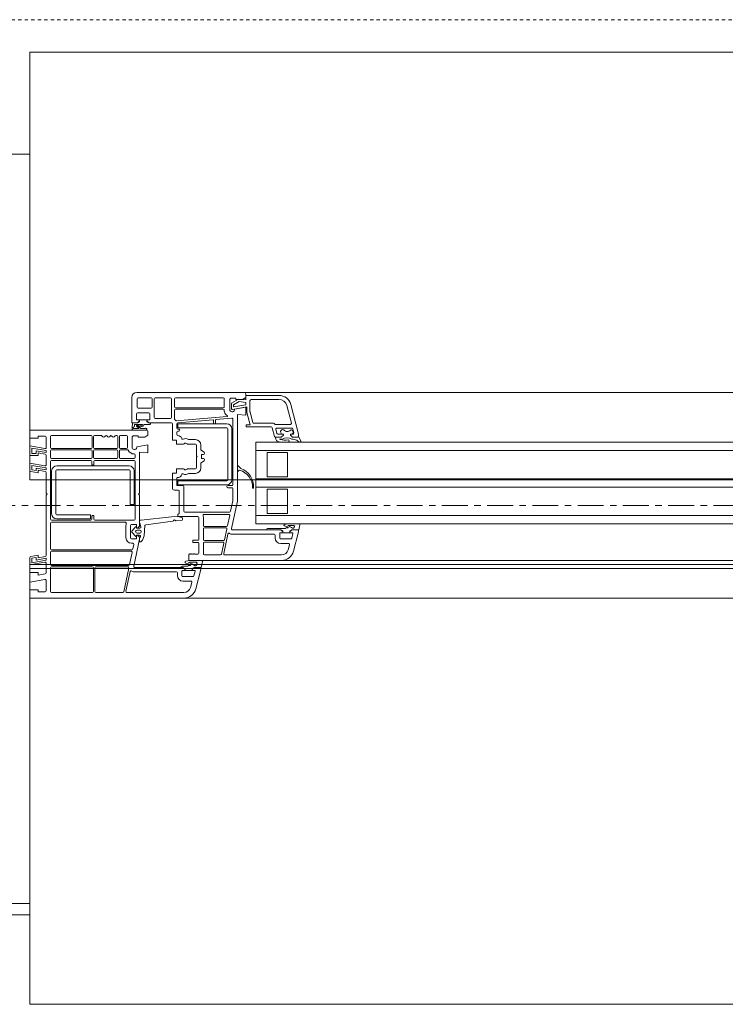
# Model space of a CAD drawing. Header units: millimetres. Extents: x -37728 to 44100, y 631619 to 691915.
# Tile 41 of 204: x -27036 to -26690, y 655036 to 655520. Entities that reach past the tile are written whole.
import ezdxf

# ---------------------------------------------------------------- set-up
doc = ezdxf.new("R2010")
doc.units = ezdxf.units.MM
doc.linetypes.add('__FK_przerywana', pattern=[0.32004, 0.16002, -0.16002])
doc.linetypes.add('Linia siatki', pattern=[2.2225, 1.27, -0.3175, 0.3175, -0.3175])
doc.layers.add('_XREF', color=7, linetype='Continuous')
for name, color, linetype, lineweight in [('A-DETL-GENF', 252, 'Continuous', 5), ('A-DETL-MBND', 252, 'Continuous', 5), ('A-FLOR', 252, 'Continuous', 5), ('A-GENM', 252, 'Continuous', 5), ('A-GLAZ', 252, 'Continuous', 5), ('A-WALL', 252, 'Continuous', 35), ('S-GRID', 252, 'Continuous', 5)]:
    doc.layers.add(name, color=color, linetype=linetype, lineweight=lineweight)

# ---------------------------------------------------------------- blocks, each defined once
blk = doc.blocks.new('Windows_S9000-Double-Vent-Window-with-Sashbars - O3 Windows_S9000-Double-Vent-Window-with-Sashbars 2-V10-__-00_00 Przyziemie PB')
at = {"layer": 'A-DETL-GENF', "color": 252}
for p, q in [((-64, 6.45), (-64, 5.2)), ((-58.5, 6.7), (-63.75, 6.7)), ((-63.73, 5.97), (-63.73, 6.38)), ((-63.68, 6.43), (-63.04, 6.43)), ((-62.99, 6.38), (-62.99, 5.97)), ((-62.89, 6.38), (-62.89, 5.47)), ((-62.09, 6.43), (-62.84, 6.43)), ((-62.04, 5.47), (-62.04, 6.38)), ((-61.89, 6.38), (-61.89, 5.99)), ((-59.5, 6.43), (-61.84, 6.43)), ((-59.45, 5.99), (-59.45, 6.38)), ((-59.18, 6.37), (-59.13, 6.42)), ((-59.18, 5.811), (-59.18, 6.37)), ((-59.13, 6.42), (-58.88, 6.42)), ((-59.1, 6.165), (-58.75, 6.368)), ((-58.88, 6.42), (-58.88, 6.35)), ((-58.88, 6.35), (-58.55, 6.35)), ((-58.75, 6.368), (-58.392, 6.33)), ((-58.55, 6.35), (-58.4, 6.45)), ((-58.4, 6.45), (-58.4, 6.6)), ((-58.392, 6.33), (-58.4, 6.55)), ((-58.4, 6.55), (-56.769, 6.55)), ((-58.19, 5.76), (-58.19, 6.29)), ((-58.13, 6.35), (-56.769, 6.35)), ((-63.04, 5.92), (-63.68, 5.92)), ((-61.89, 5.82), (-61.89, 5.391)), ((-61.84, 5.94), (-59.5, 5.94)), ((-59.5, 5.87), (-61.84, 5.87)), ((-59.45, 5.761), (-59.45, 5.82)), ((-59.1, 5.911), (-59.1, 6.165)), ((-58.35, 5.984), (-59.041, 5.862)), ((-58.723, 6.244), (-59, 6.085)), ((-59, 6.085), (-59, 6.012)), ((-58.977, 5.993), (-58.4, 6.094)), ((-58.4, 5.97), (-58.945, 5.874)), ((-58.4, 6.21), (-58.723, 6.244)), ((-58.4, 6.094), (-58.4, 6.21)), ((-58.4, 5.575), (-58.4, 5.97)), ((-58.35, 5.739), (-58.35, 5.984)), ((-56.383, 6.054), (-56.152, 5.193)), ((-56.19, 6.105), (-55.8, 4.652)), ((-63.76, 5.35), (-63.76, 5.65)), ((-63.61, 5.35), (-63.76, 5.35)), ((-63.71, 5.7), (-63.16, 5.7)), ((-63.61, 5.3), (-63.61, 5.35)), ((-63.61, 5.26), (-63.61, 5.349)), ((-63.61, 5.349), (-63.26, 5.349)), ((-63.11, 5.35), (-63.26, 5.35)), ((-63.26, 5.35), (-63.26, 5.3)), ((-63.26, 5.349), (-63.26, 5.26)), ((-63.11, 5.65), (-63.11, 5.35)), ((-62.84, 5.42), (-62.09, 5.42)), ((-61.792, 5.295), (-59.306, 5.513)), ((-60.002, 5.351), (-61.734, 5.2)), ((-59.98, 5.182), (-59.98, 5.331)), ((-59.88, 5.344), (-59.88, 5.182)), ((-59.084, 5.432), (-59.862, 5.364)), ((-59.03, 2.17), (-59.03, 5.382)), ((-58.81, 1.35), (-58.81, 5.611)), ((-58.81, 5.611), (-58.4, 5.575)), ((-58.182, 5.1), (-58.347, 5.713)), ((-58.048, 5.217), (-58.187, 5.734)), ((-63.3, 4.85), (-69, 4.85)), ((-69, 4.85), (-69, 4.45)), ((-64, 5.2), (-63.71, 5.2)), ((-63.974, 4.954), (-63.955, 5.2)), ((-63.955, 5.2), (-63.71, 5.2)), ((-63.296, 4.85), (-63.92, 4.85)), ((-63.887, 4.92), (-63.659, 4.92)), ((-63.858, 5.13), (-63.866, 5.033)), ((-63.497, 5.13), (-63.858, 5.13)), ((-63.653, 4.938), (-63.749, 5.018)), ((-63.71, 5.2), (-63.61, 5.3)), ((-63.71, 5.2), (-63.638, 5.251)), ((-63.71, 5.106), (-63.5, 5.08)), ((-63.682, 5.039), (-63.544, 4.925)), ((-63.515, 5.022), (-63.663, 5.04)), ((-63.544, 4.925), (-63.337, 4.92)), ((-63.115, 5.13), (-63.375, 5.13)), ((-63.26, 5.3), (-63.16, 5.2)), ((-63.231, 5.251), (-63.159, 5.2)), ((-63.16, 5.2), (-62.05, 5.2)), ((-63.159, 5.2), (-63.055, 5.2)), ((-62, 5.15), (-62, 4.36)), ((-61.78, 5.15), (-61.78, 4.95)), ((-59.333, 5.16), (-61.733, 5.16)), ((-61.733, 5.16), (-61.733, 4.96)), ((-61.733, 4.96), (-59.333, 4.96)), ((-61.73, 4.9), (-61.68, 4.9)), ((-59.9, 5.162), (-59.96, 5.162)), ((-59.283, 4.91), (-59.283, 2.41)), ((-59.083, 2.41), (-59.083, 4.91)), ((-58.37, 5), (-58.37, 5.1)), ((-58.37, 5.1), (-58.182, 5.1)), ((-57.153, 5), (-58.37, 5)), ((-57.035, 5.18), (-58, 5.18)), ((-56.99, 4.537), (-57.104, 4.963)), ((-56.2, 5.13), (-56.949, 5.13)), ((-56.918, 4.887), (-56.865, 4.687)), ((-56.139, 4.95), (-56.87, 4.95)), ((-56.037, 4.713), (-56.091, 4.913)), ((-69, 4.45), (-68.6, 4.45)), ((-68.6, 4.45), (-68.6, 4.55)), ((-68.6, 4.55), (-68.25, 4.55)), ((-68.2, 4.5), (-68.2, 3.989)), ((-67.98, 4.53), (-67.98, 4)), ((-65.99, 4.58), (-67.93, 4.58)), ((-65.94, 4), (-65.94, 4.53)), ((-65.87, 4.53), (-65.87, 4)), ((-65.49, 4.58), (-65.82, 4.58)), ((-64.725, 4.58), (-64.78, 4.58)), ((-64.675, 4), (-64.675, 4.53)), ((-64.605, 4.53), (-64.605, 4)), ((-64.25, 4.58), (-64.555, 4.58)), ((-64.2, 4), (-64.2, 4.53)), ((-63.98, 4.52), (-63.93, 4.57)), ((-63.98, 3.961), (-63.98, 4.52)), ((-63.93, 4.57), (-63.68, 4.57)), ((-63.68, 4.57), (-63.68, 4.5)), ((-63.68, 4.5), (-63.35, 4.5)), ((-63.35, 4.5), (-63.2, 4.6)), ((-63.2, 4.6), (-63.2, 4.75)), ((-62, 4.36), (-61.8, 4.36)), ((-61.8, 4.36), (-61.8, 4.16)), ((-61.78, 4.75), (-61.78, 4.634)), ((-61.68, 4.8), (-61.73, 4.8)), ((-61.188, 4.38), (-60.87, 4.38)), ((-56.651, 4.5), (-56.942, 4.5)), ((-56.911, 4.5), (-56.651, 4.5)), ((-56.817, 4.65), (-56.551, 4.65)), ((-56.601, 4.4), (-56.742, 4.4)), ((-56.742, 4.4), (-56.709, 4.386)), ((-56.651, 4.5), (-56.551, 4.6)), ((-56.551, 4.6), (-56.651, 4.5)), ((-56.551, 4.65), (-56.576, 4.65)), ((-56.551, 4.6), (-56.551, 4.65)), ((-56.551, 4.65), (-56.551, 4.6)), ((-56.142, 4.65), (-56.201, 4.65)), ((-56.201, 4.65), (-56.201, 4.6)), ((-56.201, 4.6), (-56.201, 4.65)), ((-56.201, 4.65), (-56.085, 4.65)), ((-56.201, 4.6), (-56.101, 4.5)), ((-56.101, 4.5), (-56.201, 4.6)), ((-56.101, 4.5), (-55.847, 4.5)), ((-55.85, 4.5), (-56.101, 4.5)), ((-55.769, 4.26), (-55.895, 4.359)), ((-55.8, 4.652), (-55.8, 4.548)), ((-55.799, 4.536), (-55.7, 4.327)), ((-68.259, 3.939), (-69, 4.07)), ((-69, 4.07), (-69, 3.6)), ((-68.2, 3.838), (-68.91, 3.963)), ((-68.91, 3.963), (-68.91, 3.69)), ((-67.93, 3.95), (-65.99, 3.95)), ((-65.99, 3.88), (-67.93, 3.88)), ((-65.82, 3.95), (-64.725, 3.95)), ((-64.725, 3.88), (-65.82, 3.88)), ((-64.555, 3.95), (-64.25, 3.95)), ((-64.216, 3.88), (-64.555, 3.88)), ((-63.2, 4.12), (-63.745, 4.024)), ((-63.2, 3.725), (-63.2, 4.12)), ((-61.8, 4.16), (-61.447, 4.16)), ((-61.335, 4.203), (-61.272, 4.167)), ((-61.247, 4.16), (-60.87, 4.16)), ((-60.82, 4.11), (-60.82, 3.58)), ((-60.6, 4.11), (-60.6, 3.881)), ((-57.9, 0.25), (-57.9, 4.25)), ((-57.9, 4.25), (-6.4, 4.25)), ((-56.81, 4.28), (-56.876, 4.326)), ((-69, 3.6), (-68.6, 3.6)), ((-68.91, 3.69), (-68.69, 3.69)), ((-68.69, 3.833), (-68.2, 3.746)), ((-68.69, 3.69), (-68.69, 3.833)), ((-68.6, 3.6), (-68.6, 3.725)), ((-68.6, 3.725), (-68.241, 3.662)), ((-68.2, 3.746), (-68.2, 3.838)), ((-68.2, 3.613), (-68.2, 3.139)), ((-67.98, 3.83), (-67.98, 3.51)), ((-67.93, 3.46), (-65.99, 3.46)), ((-65.94, 3.51), (-65.94, 3.83)), ((-65.87, 3.83), (-65.87, 3.51)), ((-65.82, 3.46), (-64.725, 3.46)), ((-64.675, 3.51), (-64.675, 3.83)), ((-64.605, 3.83), (-64.605, 3.51)), ((-64.555, 3.46), (-63.88, 3.46)), ((-63.83, 3.51), (-63.83, 3.625)), ((-63.61, 1.75), (-63.61, 3.761)), ((-63.61, 3.761), (-63.2, 3.725)), ((-60.82, 3.58), (-60.79, 3.55)), ((-60.79, 3.55), (-60.82, 3.52)), ((-60.82, 3.52), (-60.82, 2.99)), ((-60.576, 3.839), (-60.444, 3.756)), ((-60.57, 3.625), (-60.57, 3.475)), ((-60.47, 3.65), (-60.545, 3.65)), ((-60.545, 3.45), (-60.47, 3.45)), ((-57.9, 3.85), (-6.4, 3.85)), ((-57.35, 3.75), (-57.35, 2.55)), ((-56.35, 3.75), (-57.35, 3.75)), ((-56.35, 2.55), (-56.35, 3.75)), ((-68.259, 3.089), (-69, 3.22)), ((-69, 3.22), (-69, 2.862)), ((-68.2, 2.988), (-68.91, 3.113)), ((-68.91, 3.113), (-68.91, 2.896)), ((-68.69, 2.983), (-68.2, 2.896)), ((-68.69, 2.857), (-68.69, 2.983)), ((-68.2, 2.896), (-68.2, 2.988)), ((-67.98, 3.3), (-67.98, 0.48)), ((-66.005, 3.35), (-67.93, 3.35)), ((-67.68, 3.09), (-64.13, 3.09)), ((-65.955, 3.155), (-65.955, 3.3)), ((-65.88, 3.13), (-65.93, 3.13)), ((-65.855, 3.3), (-65.855, 3.155)), ((-63.88, 3.35), (-65.805, 3.35)), ((-63.83, 0.48), (-63.83, 3.3)), ((-61.447, 2.94), (-61.8, 2.94)), ((-61.8, 2.94), (-61.8, 2.74)), ((-61.272, 2.933), (-61.335, 2.897)), ((-60.87, 2.94), (-61.247, 2.94)), ((-60.6, 3.219), (-60.6, 2.99)), ((-60.444, 3.344), (-60.576, 3.261)), ((-58.81, 3.082), (-58.81, 2.838)), ((-58.657, 2.977), (-58.776, 3.096)), ((-68.959, 2.813), (-68.6, 2.75)), ((-68.91, 2.896), (-68.69, 2.857)), ((-68.6, 2.75), (-68.6, 2.875)), ((-68.6, 2.875), (-68.241, 2.812)), ((-68.2, 2.763), (-68.2, 1.75)), ((-67.93, 0.74), (-67.93, 2.84)), ((-67.73, 2.84), (-67.73, 0.74)), ((-64.13, 2.89), (-67.68, 2.89)), ((-64.08, 1.19), (-64.08, 2.84)), ((-63.88, 2.84), (-63.88, 1.19)), ((-61.8, 2.74), (-62, 2.74)), ((-62, 2.74), (-62, 2)), ((-61.78, 2.495), (-61.78, 2.14)), ((-60.87, 2.72), (-61.188, 2.72)), ((-58.776, 2.824), (-58.723, 2.878)), ((-57.9, 2.45), (-6.4, 2.45)), ((-57.35, 2.55), (-56.35, 2.55)), ((-61.76, 2.12), (-61.49, 2.12)), ((-59.333, 2.36), (-61.733, 2.36)), ((-61.733, 2.36), (-61.733, 2.16)), ((-61.733, 2.16), (-59.333, 2.16)), ((-61.44, 2.07), (-61.44, 0.87)), ((-59.28, 2.12), (-59.08, 2.12)), ((-59.08, 2.02), (-59.28, 2.02)), ((-59.03, 1.373), (-59.03, 1.97)), ((-57.9, 2.05), (-6.4, 2.05)), ((-57.35, 1.95), (-57.35, 0.75)), ((-56.35, 1.95), (-57.35, 1.95)), ((-56.35, 0.75), (-56.35, 1.95)), ((-68.2, 1.75), (-68.15, 1.7)), ((-68.15, 1.7), (-68.2, 1.65)), ((-68.2, 1.65), (-68.2, -1.313)), ((-63.66, 1.7), (-63.61, 1.75)), ((-63.61, 1.65), (-63.66, 1.7)), ((-63.61, 0.156), (-63.61, 1.65)), ((-61.9, 1.9), (-61.71, 1.9)), ((-61.66, 1.85), (-61.66, 0.792)), ((-63.88, 1.19), (-64.08, 1.19)), ((-59.139, 0.86), (-59.03, 1.373)), ((-59.095, 0.01), (-58.81, 1.35)), ((-67.68, 0.69), (-66.03, 0.69)), ((-66.03, 0.49), (-67.68, 0.49)), ((-66.03, 0.69), (-66.03, 0.49)), ((-65.955, 0.48), (-65.955, 0.625)), ((-65.93, 0.65), (-65.88, 0.65)), ((-65.855, 0.625), (-65.855, 0.48)), ((-63.531, 0.43), (-62.041, 0.584)), ((-62.041, 0.584), (-61.737, 0.6)), ((-61.737, 0.6), (-61.541, 0.562)), ((-61.675, 0.756), (-61.731, 0.7)), ((-61.731, 0.7), (-61.731, 0.6)), ((-61.731, 0.6), (-60.75, 0.6)), ((-61.501, 0.511), (-61.503, 0.451)), ((-61.39, 0.82), (-59.188, 0.82)), ((-60.7, 0.55), (-60.7, -0.515)), ((-60.48, 0.17), (-60.48, 0.568)), ((-60.446, 0.71), (-59.233, 0.71)), ((-59.184, 0.65), (-59.288, 0.16)), ((-57.9, 0.65), (-6.4, 0.65)), ((-57.35, 0.75), (-56.35, 0.75)), ((-67.98, 0.27), (-67.98, -0.98)), ((-67.93, 0.43), (-66.005, 0.43)), ((-64.31, 0.32), (-67.93, 0.32)), ((-65.805, 0.43), (-63.88, 0.43)), ((-64.28, -0.44), (-64.28, 0.16)), ((-64.06, -0.44), (-64.06, 0.16)), ((-64.01, 0.21), (-63.78, 0.21)), ((-63.974, -0.103), (-63.811, 0.09)), ((-63.76, 0.19), (-63.76, 0.055)), ((-63.76, 0.068), (-63.76, 0.052)), ((-63.74, 0.032), (-63.596, 0.035)), ((-63.74, 0.035), (-63.718, 0.035)), ((-63.718, 0.035), (-63.625, 0.12)), ((-63.61, 0.288), (-63.61, 0.43)), ((-63.61, 0.43), (-63.531, 0.43)), ((-63.548, 0.101), (-63.607, 0.272)), ((-63.35, 0.155), (-63.389, -0.347)), ((-61.982, 0.372), (-63.307, 0.2)), ((-61.55, 0.403), (-61.81, 0.388)), ((-59.337, 0.12), (-60.43, 0.12)), ((-59.373, 0.05), (-60.43, 0.05)), ((-6.4, 0.25), (-57.9, 0.25)), ((-57.325, 0.02), (-56.457, 0.02)), ((-56.457, 0.02), (-56.405, 0.05)), ((-56.405, 0.05), (-56.321, 0.05)), ((-56.159, 0.25), (-55.784, 0.25)), ((-56.052, 0.17), (-56.159, 0.17)), ((-55.735, 0.189), (-55.789, -0.05)), ((-63.815, -0.365), (-63.974, -0.177)), ((-63.76, -0.332), (-63.76, -0.348)), ((-63.76, -0.335), (-63.76, -0.47)), ((-63.61, -0.315), (-63.74, -0.312)), ((-63.704, -0.321), (-63.74, -0.315)), ((-63.598, -0.07), (-63.738, -0.07)), ((-63.738, -0.21), (-63.598, -0.21)), ((-63.625, -0.4), (-63.704, -0.321)), ((-63.611, -0.504), (-63.61, -0.436)), ((-63.61, -0.497), (-63.564, -0.384)), ((-63.389, -0.347), (-63.47, -0.552)), ((-60.48, 0), (-60.48, -0.53)), ((-59.274, -0.255), (-59.479, -1.22)), ((-59.437, -0.54), (-59.324, -0.01)), ((-56.68, -0.05), (-59.046, -0.05)), ((-57, -0.27), (-59.045, -0.27)), ((-57.385, -0.05), (-56.681, -0.05)), ((-56.95, -0.45), (-56.95, -0.32)), ((-56.73, -0.45), (-56.73, -0.22)), ((-56.71, -0.2), (-56.58, -0.2)), ((-56.681, -0.05), (-56.609, -0.101)), ((-56.58, -0.15), (-56.68, -0.05)), ((-56.58, -0.199), (-56.58, -0.11)), ((-56.58, -0.2), (-56.58, -0.15)), ((-56.23, -0.199), (-56.58, -0.199)), ((-56.13, -0.05), (-56.23, -0.15)), ((-56.23, -0.11), (-56.23, -0.199)), ((-56.23, -0.15), (-56.23, -0.2)), ((-56.23, -0.2), (-56.097, -0.2)), ((-56.13, -0.05), (-56.202, -0.101)), ((-56.078, -0.225), (-56.142, -0.463)), ((-55.789, -0.05), (-56.13, -0.05)), ((-55.85, -0.05), (-56.13, -0.05)), ((-56.055, -1.105), (-55.8, -0.154)), ((-55.8, -0.154), (-55.8, -0.1)), ((-63.78, -0.49), (-64.01, -0.49)), ((-63.942, -0.71), (-64.01, -0.71)), ((-63.939, -0.99), (-63.893, -0.77)), ((-63.895, -1.84), (-63.611, -0.504)), ((-63.61, -0.647), (-63.61, -0.497)), ((-63.581, -0.647), (-63.61, -0.647)), ((-63.481, -0.569), (-63.545, -0.633)), ((-60.75, -0.565), (-61, -0.565)), ((-61, -0.565), (-61, -0.665)), ((-61, -0.665), (-60.75, -0.665)), ((-60.7, -0.715), (-60.7, -1.2)), ((-60.48, -0.7), (-60.48, -1.23)), ((-60.43, -0.58), (-59.486, -0.58)), ((-59.522, -0.65), (-60.43, -0.65)), ((-59.586, -1.24), (-59.473, -0.71)), ((-56.19, -0.5), (-56.68, -0.5)), ((-56.296, -0.72), (-56.68, -0.72)), ((-56.316, -1.035), (-56.248, -0.783)), ((-69, -1.412), (-69, -1.77)), ((-68.6, -1.3), (-68.959, -1.363)), ((-68.91, -1.446), (-68.69, -1.407)), ((-68.91, -1.663), (-68.91, -1.446)), ((-68.69, -1.407), (-68.69, -1.533)), ((-68.69, -1.533), (-68.2, -1.446)), ((-68.6, -1.425), (-68.6, -1.3)), ((-68.241, -1.362), (-68.6, -1.425)), ((-68.2, -1.446), (-68.2, -1.538)), ((-67.98, -1.15), (-67.98, -1.75)), ((-67.93, -1.03), (-63.988, -1.03)), ((-64.024, -1.1), (-67.93, -1.1)), ((-64.103, -1.76), (-63.976, -1.16)), ((-61.16, -1.23), (-61.2, -1.27)), ((-61.2, -1.27), (-61.2, -1.55)), ((-61.14, -1.25), (-61.16, -1.23)), ((-61.12, -1.23), (-61.14, -1.25)), ((-61.1, -1.25), (-61.12, -1.23)), ((-61.08, -1.23), (-61.1, -1.25)), ((-61.06, -1.25), (-61.08, -1.23)), ((-61.04, -1.23), (-61.06, -1.25)), ((-61.02, -1.25), (-61.04, -1.23)), ((-61, -1.23), (-61.02, -1.25)), ((-60.98, -1.25), (-61, -1.23)), ((-60.96, -1.23), (-60.98, -1.25)), ((-60.94, -1.25), (-60.96, -1.23)), ((-60.92, -1.23), (-60.94, -1.25)), ((-60.9, -1.25), (-60.92, -1.23)), ((-60.75, -1.25), (-60.9, -1.25)), ((-60.43, -1.28), (-59.634, -1.28)), ((-59.43, -1.28), (-56.635, -1.28)), ((-69, -1.77), (-68.259, -1.639)), ((-68.2, -1.538), (-68.91, -1.663)), ((-68.2, -1.689), (-68.2, -2.163)), ((-67.98, -1.92), (-67.98, -3.08)), ((-67.93, -1.8), (-64.152, -1.8)), ((-65.93, -1.87), (-67.93, -1.87)), ((-65.88, -3.08), (-65.88, -1.92)), ((-65.81, -1.92), (-65.81, -3.08)), ((-64.188, -1.87), (-65.76, -1.87)), ((-64.386, -3.09), (-64.139, -1.93)), ((-61.48, -1.9), (-63.846, -1.9)), ((-61.481, -1.9), (-61.586, -1.9)), ((-61.526, -1.83), (-61.258, -1.83)), ((-61.409, -1.951), (-61.481, -1.9)), ((-61.38, -2), (-61.48, -1.9)), ((-61.258, -1.83), (-61.206, -1.8)), ((-61.206, -1.8), (-61.121, -1.8)), ((-61.2, -1.55), (-56.635, -1.55)), ((-60.93, -1.9), (-61.03, -2)), ((-60.93, -1.9), (-61.002, -1.951)), ((-60.948, -1.55), (-60.573, -1.55)), ((-60.948, -1.63), (-60.841, -1.63)), ((-60.589, -1.9), (-60.93, -1.9)), ((-60.65, -1.9), (-60.93, -1.9)), ((-60.799, -1.702), (-60.786, -1.72)), ((-60.524, -1.611), (-60.589, -1.9)), ((-68.6, -2.15), (-69, -2.15)), ((-69, -2.15), (-69, -2.62)), ((-68.6, -2.275), (-68.6, -2.15)), ((-68.241, -2.212), (-68.6, -2.275)), ((-64.074, -2.104), (-64.279, -3.07)), ((-61.8, -2.12), (-63.844, -2.12)), ((-61.75, -2.3), (-61.75, -2.17)), ((-61.53, -2.3), (-61.53, -2.07)), ((-61.51, -2.05), (-61.38, -2.05)), ((-60.99, -2.35), (-61.48, -2.35)), ((-61.381, -2.049), (-61.381, -1.96)), ((-61.031, -2.049), (-61.381, -2.049)), ((-61.38, -2.05), (-61.38, -2)), ((-61.031, -1.96), (-61.031, -2.049)), ((-61.03, -2), (-61.03, -2.05)), ((-61.03, -2.05), (-60.897, -2.05)), ((-60.878, -2.075), (-60.942, -2.313)), ((-60.855, -2.955), (-60.6, -2.003)), ((-60.6, -2.003), (-60.6, -1.95)), ((-69, -2.62), (-68.259, -2.489)), ((-68.2, -2.539), (-68.2, -3.05)), ((-61.097, -2.57), (-61.48, -2.57)), ((-61.116, -2.885), (-61.048, -2.633)), ((-68.6, -3), (-69, -3)), ((-69, -3), (-69, -3.4)), ((-68.6, -3.1), (-68.6, -3)), ((-68.25, -3.1), (-68.6, -3.1)), ((-67.93, -3.13), (-65.93, -3.13)), ((-65.76, -3.13), (-64.435, -3.13)), ((-64.23, -3.13), (-61.435, -3.13)), ((-69, -3.4), (-61.435, -3.4))]:
    blk.add_line(p, q, dxfattribs=at)
for centre, radius, start, end in [((-63.75, 6.45), 0.25, 90, 180), ((-63.68, 6.38), 0.05, 90, 180), ((-63.04, 6.38), 0.05, 0, 90), ((-62.84, 6.38), 0.05, 90, 180), ((-62.09, 6.38), 0.05, 0, 90), ((-61.84, 6.38), 0.05, 90, 180), ((-59.5, 6.38), 0.05, 0, 90), ((-58.5, 6.6), 0.1, 0, 90), ((-58.13, 6.29), 0.06, 90, 180), ((-56.769, 5.95), 0.6, 15, 90), ((-56.769, 5.95), 0.4, 15, 90), ((-63.68, 5.97), 0.05, 180, 270), ((-63.04, 5.97), 0.05, 270, 0), ((-61.84, 5.99), 0.05, 180, 270), ((-61.84, 5.82), 0.05, 90, 180), ((-59.5, 5.99), 0.05, 270, 0), ((-59.5, 5.82), 0.05, 0, 90), ((-59.07, 5.87), 0.125, 208.3576, 1.7838), ((-59.05, 5.911), 0.05, 180, 280), ((-58.98, 6.012), 0.02, 180, 280), ((-63.71, 5.65), 0.05, 90, 180), ((-63.16, 5.65), 0.05, 0, 90), ((-62.84, 5.47), 0.05, 180, 270), ((-62.09, 5.47), 0.05, 270, 0), ((-61.84, 5.391), 0.05, 180, 228.9855), ((-62.05, 5.15), 0.27, 37.5393, 48.9855), ((-60, 5.331), 0.02, 0, 95), ((-59.86, 5.344), 0.02, 95, 180), ((-59.4, 5.761), 0.05, 180, 199.6056), ((-59.075, 5.876), 0.395, 199.6056, 235.9288), ((-59.307, 5.533), 0.02, 275, 55.9288), ((-59.08, 5.382), 0.05, 0, 95), ((-58.25, 5.739), 0.1, 180, 195), ((-58.09, 5.76), 0.1, 180, 195), ((-63.755, 4.937), 0.22, 175.5415, 192.5096), ((-63.92, 4.9), 0.05, 192.5096, 270), ((-63.906, 4.969), 0.027, 90.0711, 243.1743), ((-63.929, 4.923), 0.025, 22.5874, 63.1743), ((-63.906, 5.036), 0.04, 270.0711, 355.5415), ((-63.887, 4.94), 0.02, 202.5874, 270), ((-63.717, 5.057), 0.05, 82.9509, 230.0083), ((-63.704, 5.062), 0.02, 60.5913, 220.9248), ((-63.702, 5.017), 0.03, 46.9578, 103.3612), ((-63.659, 5.07), 0.03, 178.1549, 262.9509), ((-63.659, 4.93), 0.01, 270, 50.0083), ((-63.609, 5.21), 0.05, 90.4543, 125.2067), ((-63.503, 5.121), 0.1, 262.9509, 350.7664), ((-63.497, 5.105), 0.025, 262.9509, 90), ((-63.375, 5.1), 0.03, 90, 170.7664), ((-63.296, 4.893), 0.0425, 270, 130.5866), ((-63.3, 4.75), 0.1, 0, 90), ((-63.26, 5.21), 0.05, 54.7824, 89.5457), ((-63.115, 5.19), 0.06, 270, 0), ((-62.05, 5.15), 0.05, 0, 90), ((-61.796, 5.345), 0.05, 217.5393, 275), ((-61.73, 5.15), 0.05, 95, 180), ((-61.73, 4.95), 0.05, 180, 270), ((-61.68, 4.85), 0.05, 270, 90), ((-59.96, 5.182), 0.02, 180, 270), ((-59.9, 5.182), 0.02, 270, 0), ((-59.333, 4.91), 0.25, 0, 90), ((-59.333, 4.91), 0.05, 0, 90), ((-58, 5.23), 0.05, 195, 270), ((-57.153, 4.95), 0.05, 15, 90), ((-57.035, 5.13), 0.05, 30, 90), ((-56.949, 5.18), 0.05, 210, 270), ((-56.87, 4.9), 0.05, 90, 195), ((-56.579, 4.76), 0.109, 58.0208, 271.5921), ((-56.36, 4.996), 0.216, 221.6463, 315.4955), ((-56.162, 4.751), 0.103, 281.4555, 115.1691), ((-56.2, 5.18), 0.05, 270, 15), ((-56.139, 4.9), 0.05, 15, 90), ((-68.25, 4.5), 0.05, 0, 90), ((-67.93, 4.53), 0.05, 90, 180), ((-65.99, 4.53), 0.05, 0, 90), ((-65.82, 4.53), 0.05, 90, 180), ((-65.49, 4.53), 0.05, 23.1618, 90), ((-65.37, 4.581), 0.08, 203.1618, 334.6683), ((-65.252, 4.526), 0.05, 25.3317, 154.6683), ((-65.135, 4.581), 0.08, 205.3317, 334.6683), ((-65.017, 4.526), 0.05, 25.3317, 154.6683), ((-64.9, 4.581), 0.08, 205.3317, 336.8382), ((-64.78, 4.53), 0.05, 90, 156.8382), ((-64.725, 4.53), 0.05, 0, 90), ((-64.555, 4.53), 0.05, 90, 180), ((-64.25, 4.53), 0.05, 0, 90), ((-61.73, 4.75), 0.05, 90, 180), ((-61.73, 4.634), 0.05, 180, 265.752), ((-61.75, 4.365), 0.22, 18.4888, 85.752), ((-61.494, 4.451), 0.05, 198.4888, 294.743), ((-61.36, 4.16), 0.27, 57.5383, 114.743), ((-61.188, 4.43), 0.05, 237.5383, 270), ((-60.87, 4.11), 0.27, 0, 90), ((-56.942, 4.55), 0.05, 195, 270), ((-56.911, 4.48), 0.02, 90, 181.2897), ((-56.649, 4.486), 0.281, 181.2897, 210.6953), ((-56.817, 4.7), 0.05, 195, 270), ((-56.479, 5.217), 0.862, 254.5841, 280.8607), ((-56.367, 3.979), 0.481, 61.2886, 119.054), ((-56.319, 4.32), 0.05, 6.9446, 87.7224), ((-56.305, 2.742), 1.668, 75.7835, 84.1888), ((-56.085, 4.7), 0.05, 270, 15), ((-55.85, 4.55), 0.05, 270, 358), ((-55.847, 4.55), 0.05, 270, 343.356), ((-68.25, 3.989), 0.05, 260, 0), ((-67.93, 4), 0.05, 180, 270), ((-67.93, 3.83), 0.05, 90, 180), ((-65.99, 4), 0.05, 270, 0), ((-65.99, 3.83), 0.05, 0, 90), ((-65.82, 4), 0.05, 180, 270), ((-65.82, 3.83), 0.05, 90, 180), ((-64.725, 4), 0.05, 270, 0), ((-64.725, 3.83), 0.05, 0, 90), ((-64.555, 4), 0.05, 180, 270), ((-64.555, 3.83), 0.05, 90, 180), ((-64.25, 4), 0.05, 270, 0), ((-64.216, 3.83), 0.05, 28.7516, 90), ((-63.87, 4.02), 0.125, 208.3576, 1.7838), ((-61.447, 4.21), 0.05, 270, 330), ((-61.36, 4.16), 0.05, 60, 150), ((-61.247, 4.21), 0.05, 240, 270), ((-60.87, 4.11), 0.05, 0, 90), ((-60.55, 3.881), 0.05, 180, 238), ((-56.848, 4.367), 0.05, 209.704, 235.4664), ((-56.519, 5.797), 1.544, 259.1305, 277.7077), ((-56.319, 4.316), 0.05, 278.6519, 343.4653), ((-56.329, 4.319), 0.06, 343.4653, 6.9446), ((-55.743, 4.302), 0.0494, 238.8215, 29.9742), ((-68.25, 3.613), 0.05, 0, 80), ((-67.93, 3.51), 0.05, 180, 270), ((-65.99, 3.51), 0.05, 270, 0), ((-65.82, 3.51), 0.05, 180, 270), ((-64.725, 3.51), 0.05, 270, 0), ((-64.555, 3.51), 0.05, 180, 270), ((-63.87, 4.02), 0.345, 208.7516, 268.5493), ((-63.88, 3.51), 0.05, 270, 0), ((-63.88, 3.625), 0.05, 0, 88.5493), ((-60.545, 3.625), 0.025, 90, 180), ((-60.545, 3.475), 0.025, 180, 270), ((-60.47, 3.7), 0.05, 270, 0), ((-60.47, 3.4), 0.05, 0, 90), ((-60.47, 3.713), 0.05, 0, 58), ((-60.47, 3.387), 0.05, 302, 360), ((-68.25, 3.139), 0.05, 260, 0), ((-67.93, 3.3), 0.05, 90, 180), ((-67.68, 2.84), 0.25, 90, 180), ((-66.005, 3.3), 0.05, 0, 90), ((-65.93, 3.155), 0.025, 180, 270), ((-65.88, 3.155), 0.025, 270, 0), ((-65.805, 3.3), 0.05, 90, 180), ((-64.13, 2.84), 0.25, 360, 90), ((-63.88, 3.3), 0.05, 0, 90), ((-61.447, 2.89), 0.05, 30, 90), ((-61.36, 2.94), 0.05, 210, 300), ((-61.247, 2.89), 0.05, 90, 120), ((-60.87, 2.99), 0.05, 270, 0), ((-60.87, 2.99), 0.27, 270, 0), ((-60.55, 3.219), 0.05, 122, 180), ((-58.79, 3.082), 0.02, 45, 180), ((-58.621, 3.012), 0.05, 225, 249.45), ((-58.98, 2.056), 0.971, 357.4591, 69.45), ((-68.95, 2.862), 0.05, 180, 260), ((-68.25, 2.763), 0.05, 0, 80), ((-67.68, 2.84), 0.05, 90, 180), ((-64.13, 2.84), 0.05, 0, 90), ((-61.76, 2.495), 0.02, 87.612, 180), ((-61.75, 2.735), 0.22, 267.612, 341.5112), ((-61.494, 2.649), 0.05, 65.257, 161.5112), ((-61.36, 2.94), 0.27, 245.257, 302.4617), ((-61.188, 2.67), 0.05, 90, 122.4617), ((-58.79, 2.838), 0.02, 180, 315), ((-58.708, 2.864), 0.02, 73.5245, 135), ((-58.957, 2.021), 0.898, 359.8874, 73.5245), ((-61.9, 2), 0.1, 180, 270), ((-61.76, 2.14), 0.02, 180, 270), ((-61.49, 2.07), 0.05, 0, 90), ((-59.333, 2.41), 0.05, 270, 0), ((-59.333, 2.41), 0.25, 270, 0), ((-59.28, 2.07), 0.05, 90, 270), ((-59.08, 2.17), 0.05, 270, 0), ((-59.08, 1.97), 0.05, 0, 90), ((-58.035, 2.017), 0.025, 172.6392, 352.6392), ((-61.71, 1.85), 0.05, 360, 90), ((-67.68, 0.74), 0.25, 180, 270), ((-67.68, 0.74), 0.05, 180, 270), ((-65.93, 0.625), 0.025, 90, 180), ((-65.88, 0.625), 0.025, 0, 90), ((-61.71, 0.792), 0.05, 315, 360), ((-61.551, 0.513), 0.05, 357.8273, 78.5022), ((-61.39, 0.87), 0.05, 180, 270), ((-60.75, 0.55), 0.05, 360, 90), ((-60.446, 0.66), 0.05, 90, 199.8987), ((-60.7, 0.568), 0.22, 0, 19.8987), ((-59.233, 0.66), 0.05, 348, 90), ((-59.188, 0.87), 0.05, 270, 348), ((-67.93, 0.48), 0.05, 180, 270), ((-67.93, 0.27), 0.05, 90, 180), ((-66.005, 0.48), 0.05, 270, 0), ((-65.805, 0.48), 0.05, 180, 270), ((-64.31, 0.27), 0.05, 339.8945, 90), ((-64.01, 0.16), 0.27, 159.8945, 180), ((-64.01, 0.16), 0.05, 90, 180), ((-63.88, 0.48), 0.05, 270, 0), ((-63.79, 0.068), 0.03, 0, 134.4752), ((-63.78, 0.19), 0.02, 360, 90), ((-63.74, 0.055), 0.02, 180, 270), ((-63.74, 0.052), 0.02, 180, 271.0642), ((-63.66, 0.156), 0.05, 315, 0), ((-63.56, 0.288), 0.05, 180, 199.2148), ((-63.595, 0.085), 0.05, 269.1308, 19.2148), ((-63.3, 0.151), 0.05, 97.8995, 175.513), ((-61.989, 0.421), 0.05, 277.8995, 337.8995), ((-61.896, 0.383), 0.05, 33.2146, 157.8995), ((-61.812, 0.438), 0.05, 213.2146, 273.2146), ((-61.553, 0.453), 0.05, 273.2146, 357.8273), ((-60.43, 0.17), 0.05, 180, 270), ((-60.43, 0), 0.05, 90, 180), ((-59.373, 0), 0.05, 348, 90), ((-59.337, 0.17), 0.05, 270, 348), ((-59.046, 0), 0.05, 168, 270), ((-57.325, -0.04), 0.06, 90, 180), ((-56.481, 0.183), 0.04, 99.4614, 250.1466), ((-57.204, -1.751), 2.025, 63.9755, 69.5002), ((-56.159, -1.75), 2, 90, 99.4614), ((-56.159, -1.75), 1.92, 90, 95.1538), ((-56.773, -0.923), 1.171, 54.6608, 67.8748), ((-56.321, 0.06), 0.01, 270, 59.4092), ((-56.072, 0.065), 0.04, 233.8523, 333.9744), ((-56.002, 0.193), 0.055, 204.3151, 277.5128), ((-55.784, -0.075), 0.28, 142.849, 153.9744), ((-55.977, 0.108), 0.035, 121.0941, 197.6747), ((-55.784, 0.2), 0.05, 347.3698, 90), ((-64.01, -0.44), 0.27, 180, 270), ((-64.01, -0.44), 0.05, 180, 270), ((-63.94, -0.14), 0.05, 132.7094, 227.2906), ((-63.79, -0.348), 0.03, 214.8148, 0), ((-63.738, -0.14), 0.07, 90, 270), ((-63.78, -0.47), 0.02, 270, 0), ((-63.74, -0.332), 0.02, 88.9465, 180), ((-63.74, -0.335), 0.02, 90, 180), ((-63.66, -0.436), 0.05, 0, 45), ((-63.61, -0.365), 0.05, 337.8461, 89.9462), ((-63.598, -0.14), 0.07, 270, 90), ((-59.225, -0.265), 0.05, 55.8788, 168), ((-59.045, 0), 0.27, 235.8788, 270), ((-57, -0.32), 0.05, 0, 90), ((-56.68, -0.45), 0.27, 180, 270), ((-56.71, -0.22), 0.02, 90, 180), ((-56.68, -0.45), 0.05, 180, 270), ((-56.58, -0.06), 0.05, 234.7824, 269.5457), ((-56.231, -0.06), 0.05, 270.4543, 305.2176), ((-56.19, -0.45), 0.05, 270, 345), ((-56.097, -0.22), 0.02, 345, 90), ((-55.85, -0.1), 0.05, 0, 89.8362), ((-63.942, -0.76), 0.05, 348, 90), ((-63.581, -0.597), 0.05, 270, 315), ((-63.517, -0.533), 0.05, 315, 337.8461), ((-60.75, -0.515), 0.05, 270, 0), ((-60.75, -0.715), 0.05, 360, 90), ((-60.43, -0.53), 0.05, 180, 270), ((-60.43, -0.7), 0.05, 90, 180), ((-59.522, -0.7), 0.05, 348, 90), ((-59.486, -0.53), 0.05, 270, 348), ((-56.296, -0.77), 0.05, 345, 90), ((-68.95, -1.412), 0.05, 100, 180), ((-68.25, -1.313), 0.05, 280, 0), ((-67.93, -0.98), 0.05, 180, 270), ((-67.93, -1.15), 0.05, 90, 180), ((-64.024, -1.15), 0.05, 348, 90), ((-63.988, -0.98), 0.05, 270, 348), ((-60.75, -1.2), 0.05, 270, 0), ((-60.43, -1.23), 0.05, 180, 270), ((-59.634, -1.23), 0.05, 270, 348), ((-59.43, -1.23), 0.05, 168, 270), ((-56.635, -0.95), 0.33, 270, 345), ((-56.635, -0.95), 0.6, 270, 345), ((-68.25, -1.689), 0.05, 0, 100), ((-67.93, -1.75), 0.05, 180, 270), ((-67.93, -1.92), 0.05, 90, 180), ((-65.93, -1.92), 0.05, 0, 90), ((-65.76, -1.92), 0.05, 90, 180), ((-64.188, -1.92), 0.05, 348, 90), ((-64.152, -1.75), 0.05, 270, 348), ((-63.846, -1.85), 0.05, 168, 270), ((-61.526, -1.89), 0.06, 90, 180), ((-61.331, -1.638), 0.05, 101.3285, 255.3538), ((-61.569, -2.548), 0.89, 59.4092, 75.3538), ((-60.948, -3.55), 2, 90, 101.3285), ((-61.562, -2.773), 1.171, 54.6341, 72.3023), ((-60.948, -3.55), 1.92, 90, 97.6827), ((-61.121, -1.79), 0.01, 270, 59.4092), ((-60.861, -1.785), 0.04, 234.6341, 333.9737), ((-60.791, -1.607), 0.055, 204.3151, 277.5128), ((-60.573, -1.925), 0.28, 139.874, 153.9737), ((-60.766, -1.692), 0.035, 121.0941, 197.6747), ((-60.802, -1.732), 0.02, 319.874, 35.4442), ((-60.65, -1.95), 0.05, 0, 90), ((-60.573, -1.6), 0.05, 347.3698, 90), ((-68.25, -2.163), 0.05, 280, 0), ((-64.025, -2.114), 0.05, 55.6149, 168), ((-63.844, -1.85), 0.27, 235.6149, 270), ((-61.8, -2.17), 0.05, 0, 90), ((-61.48, -2.3), 0.27, 180, 270), ((-61.51, -2.07), 0.02, 90, 180), ((-61.48, -2.3), 0.05, 180, 270), ((-61.38, -1.91), 0.05, 234.7824, 269.5457), ((-61.031, -1.91), 0.05, 270.4543, 305.2176), ((-60.99, -2.3), 0.05, 270, 345), ((-60.897, -2.07), 0.02, 345, 90), ((-68.25, -2.539), 0.05, 0, 100), ((-61.435, -2.8), 0.33, 270, 345), ((-61.097, -2.62), 0.05, 345, 90), ((-68.25, -3.05), 0.05, 270, 0), ((-67.93, -3.08), 0.05, 180, 270), ((-65.93, -3.08), 0.05, 270, 0), ((-65.76, -3.08), 0.05, 180, 270), ((-64.435, -3.08), 0.05, 270, 348), ((-64.23, -3.08), 0.05, 168, 270), ((-61.435, -2.8), 0.6, 270, 345)]:
    blk.add_arc(centre, radius, start, end, dxfattribs=at)
at = {"layer": 'A-GENM', "color": 252}
for p, q in [((-61.125, 6.7), (-3.175, 6.7)), ((-58.917, -1.55), (-5.383, -1.55)), ((-65.217, -3.4), (65.217, -3.4))]:
    blk.add_line(p, q, dxfattribs=at)
at = {"layer": 'A-GLAZ', "color": 252}
for p, q in [((69, 23.4), (-69, 23.4)), ((-69, 23.4), (-69, 2.4)), ((-69, 2.4), (69, 2.4)), ((-69, -1.95), (-69, -1.75)), ((69, -1.75), (-69, -1.75)), ((-69, -23.35), (-69, -1.95)), ((-69, -1.95), (69, -1.95)), ((69, -23.35), (-69, -23.35))]:
    blk.add_line(p, q, dxfattribs=at)
blk = doc.blocks.new('A$C4e31ac75')
at = {"layer": 'A-DETL-MBND', "linetype": '__FK_przerywana'}
blk.add_line((-23.85, 23.85), (-432.7, 23.85), dxfattribs=at)
at = {"layer": 'A-FLOR'}
blk.add_line((-288.75, -20.1), (-407.1, -20.1), dxfattribs=at)
at = {"layer": 'A-WALL', "lineweight": 5}
for p, q in [((-289.75, 17.25), (-288.75, 17.25)), ((-288.75, -19.55), (-289.75, -19.55))]:
    blk.add_line(p, q, dxfattribs=at)
at = {"layer": 'S-GRID', "linetype": 'Linia siatki'}
blk.add_line((-1273.082, 0), (156.703, 0), dxfattribs=at)
at = {"layer": 'A-GLAZ'}
blk.add_blockref('Windows_S9000-Double-Vent-Window-with-Sashbars - O3 Windows_S9000-Double-Vent-Window-with-Sashbars 2-V10-__-00_00 Przyziemie PB', (-219.75, -1.15), dxfattribs=at)

msp = doc.modelspace()

# ---------------------------------------------------------------- block references
at = {"layer": '_XREF', "xscale": 10, "yscale": 10, "zscale": 10}
msp.add_blockref('A$C4e31ac75', (-24143.63, 655281.12), dxfattribs=at)

doc.saveas('drawing.dxf')
